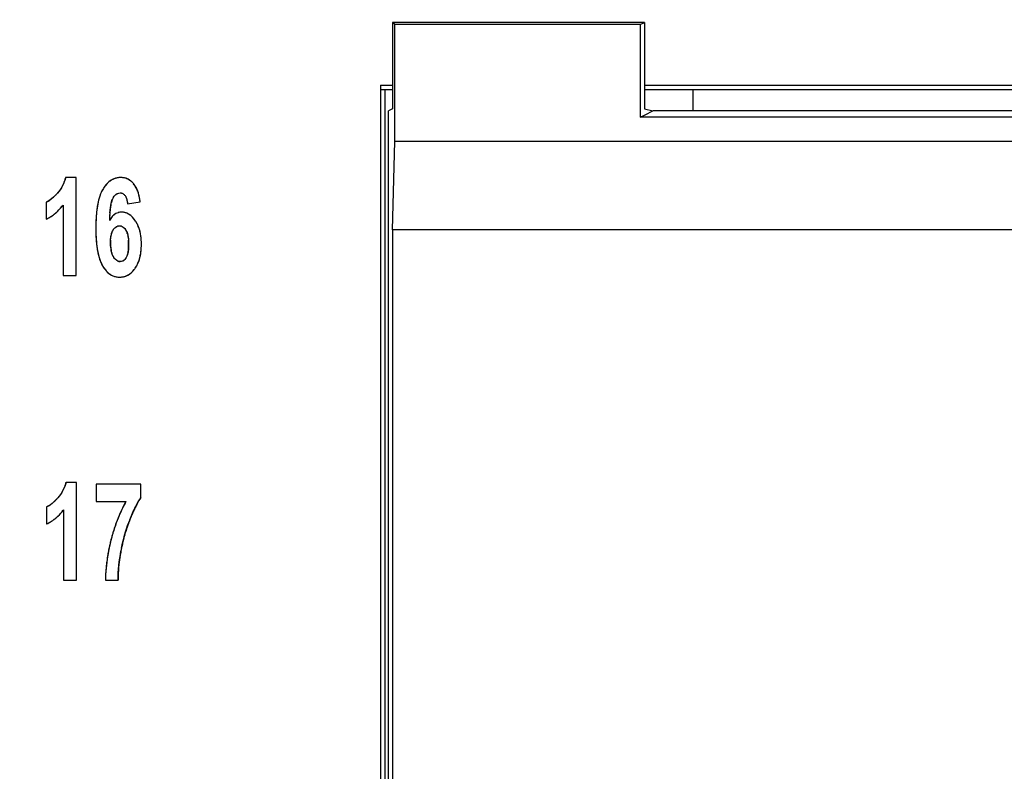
# Model space of a CAD drawing. Header units: millimetres. Extents: x 0 to 420, y 0 to 297.
# Tile 23 of 76: x 101 to 117, y 62 to 75. Entities that reach past the tile are written whole.
import ezdxf

# ---------------------------------------------------------------- set-up
doc = ezdxf.new("R2010")
doc.units = ezdxf.units.MM
doc.header["$LTSCALE"] = 23.1
doc.layers.get('0').update_dxf_attribs({"linetype": 'CONTINUOUS'})
doc.layers.add('LAY0002', color=7, linetype='CONTINUOUS')
doc.styles.get("Standard").update_dxf_attribs({"font": 'txt', "width": 0.6})
doc.dimstyles.new('DIMSTYLE_1', dxfattribs={"dimtxt": 4, "dimasz": 2.6, "dimexe": 1.2, "dimexo": 0.1, "dimgap": 1, "dimtad": 1, "dimzin": 0, "dimdsep": 46, "dimtxsty": 'Standard', "dimblk": '_FILLED', "dimblk1": '_FILLED', "dimblk2": '_FILLED', "dimcen": 0.09, "dimazin": 0, "dimtp": 0.01, "dimtm": 0.01, "dimtfac": 1, "dimtofl": 0, "dimtmove": 0, "dimatfit": 3, "dimldrblk": '_FILLED', "dimfxl": 1, "dimtolj": 1, "dimtzin": 0, "dimarcsym": 0})

# ---------------------------------------------------------------- blocks, each defined once
blk = doc.blocks.new('_FILLED')
at = {"color": 0, "linetype": 'ByBlock'}
blk.add_solid([(0, 0), (-1, 0.1923), (-1, -0.1923)], dxfattribs=at)
blk = doc.blocks.new('*D5')
at = {"color": 2, "linetype": 'Continuous', "transparency": 16777216}
for p, q in [((87.425, 135.75), (45.222, 135.75)), ((46.422, 135.75), (46.422, 72.275)), ((46.422, 8.799), (46.422, 72.275)), ((109.092, 8.799), (45.222, 8.799))]:
    blk.add_line(p, q, dxfattribs=at)
at = {"color": 2, "linetype": 'Continuous', "transparency": 16777216, "xscale": 2.6, "yscale": 2.6, "zscale": 2.6}
for p, rotation in [((46.422, 135.75), 90), ((46.422, 8.799), 270)]:
    blk.add_blockref('_FILLED', p, dxfattribs=dict(at, rotation=rotation))
at = {"color": 2, "linetype": 'Continuous', "transparency": 16777216, "insert": (41.422, 72.275), "char_height": 4, "width": 14.4, "attachment_point": 2, "rotation": 90, "line_spacing_factor": 0.9}
blk.add_mtext('126.95', dxfattribs=at)

msp = doc.modelspace()

# ---------------------------------------------------------------- linework, layer by layer
at = {"color": 7, "linetype": 'Continuous'}
for p, q in [((111.372, 74.749), (107.242, 74.749)), ((107.242, 74.749), (107.242, 73.334)), ((107.277, 74.714), (107.242, 74.749)), ((111.302, 74.714), (107.277, 74.714)), ((107.277, 72.799), (107.277, 74.714)), ((111.302, 74.714), (111.372, 74.749)), ((111.302, 74.714), (111.302, 73.194)), ((111.372, 74.749), (111.372, 73.334)), ((112.172, 73.304), (112.172, 73.649)), ((107.242, 73.334), (107.172, 73.299)), ((111.372, 73.334), (111.511, 73.299)), ((107.172, 25.499), (107.172, 73.299)), ((111.302, 73.194), (111.372, 73.229)), ((123.842, 73.194), (111.302, 73.194)), ((111.372, 73.229), (111.522, 73.304)), ((111.522, 73.304), (123.622, 73.304)), ((107.242, 71.349), (107.277, 72.799)), ((127.867, 72.799), (107.277, 72.799)), ((127.902, 71.349), (107.242, 71.349)), ((107.242, 71.349), (107.242, 25.569))]:
    msp.add_line(p, q, dxfattribs=at)
at = {"layer": 'LAY0002', "color": 7, "linetype": 'Continuous'}
for p, q in [((107.042, 73.719), (107.242, 73.719)), ((107.042, 73.719), (107.042, 25.756)), ((107.049, 73.649), (107.242, 73.649)), ((107.049, 39.349), (107.049, 73.649)), ((107.122, 39.349), (107.122, 73.649)), ((111.372, 73.719), (123.772, 73.719)), ((111.372, 73.649), (123.772, 73.649))]:
    msp.add_line(p, q, dxfattribs=at)
at = {"layer": 'LAY0002', "color": 4, "linetype": 'Continuous'}
for p, q in [((102.053, 72.205), (101.879, 72.205)), ((102.053, 70.599), (102.053, 72.205)), ((101.561, 71.801), (101.561, 71.522)), ((101.839, 71.755), (101.839, 70.599)), ((102.894, 71.774), (103.102, 71.807)), ((101.839, 70.599), (102.053, 70.599)), ((102.06, 67.205), (101.886, 67.205)), ((102.06, 65.599), (102.06, 67.205)), ((103.115, 67.177), (102.381, 67.177)), ((102.381, 67.177), (102.381, 66.892)), ((103.115, 66.954), (103.115, 67.177)), ((102.381, 66.892), (102.869, 66.892)), ((101.568, 66.801), (101.568, 66.522)), ((101.846, 66.755), (101.846, 65.599)), ((101.846, 65.599), (102.06, 65.599)), ((102.532, 65.599), (102.739, 65.599))]:
    msp.add_line(p, q, dxfattribs=at)
for centre, radius, start, end in [((101.267, 72.357), 0.631, 341.6364, 343.8795), ((101.247, 72.363), 0.652, 343.8798, 346.0299), ((102.78, 71.914), 0.291, 112.0938, 117.8167), ((102.778, 71.918), 0.287, 106.3686, 112.0831), ((102.779, 71.915), 0.29, 100.7442, 106.3585), ((102.782, 71.903), 0.303, 95.2563, 100.735), ((102.784, 71.881), 0.324, 89.9637, 95.2485), ((102.789, 71.951), 0.254, 72.8066, 77.5499), ((102.791, 71.956), 0.248, 63.8729, 72.8042), ((101.312, 72.34), 0.582, 325.1509, 327.5395), ((101.315, 72.338), 0.579, 327.5403, 329.9387), ((101.315, 72.338), 0.579, 329.9396, 332.3201), ((101.312, 72.34), 0.583, 332.321, 334.6879), ((101.305, 72.343), 0.59, 334.6888, 337.0399), ((101.296, 72.347), 0.6, 337.0406, 339.3569), ((101.283, 72.352), 0.614, 339.3575, 341.6357), ((103.006, 71.707), 0.6, 146.0664, 149.5971), ((102.94, 71.752), 0.52, 142.2482, 146.0668), ((102.888, 71.792), 0.455, 138.0595, 142.2494), ((102.848, 71.828), 0.401, 133.5088, 138.059), ((102.819, 71.858), 0.359, 128.6045, 133.5066), ((102.799, 71.883), 0.327, 123.3904, 128.5999), ((102.787, 71.902), 0.305, 117.8262, 123.3843), ((102.787, 71.949), 0.256, 55.1868, 63.836), ((102.777, 71.935), 0.274, 50.7882, 55.2177), ((102.761, 71.915), 0.299, 44.5385, 50.7521), ((102.734, 71.888), 0.338, 39.4416, 44.547), ((102.727, 71.883), 0.346, 33.2642, 39.43), ((102.688, 71.857), 0.393, 28.6269, 33.2839), ((102.648, 71.835), 0.439, 25.4379, 28.6483), ((102.607, 71.816), 0.484, 22.5346, 25.4401), ((101.218, 72.387), 0.683, 309.204, 312.4436), ((101.139, 72.474), 0.801, 312.404, 314.0236), ((101.045, 72.571), 0.936, 314.0549, 316.7686), ((100.934, 72.677), 1.089, 316.7361, 318.0716), ((101.289, 72.358), 0.612, 318.0549, 320.4283), ((101.299, 72.349), 0.598, 320.4293, 322.7862), ((101.307, 72.343), 0.589, 322.7871, 325.1501), ((103.275, 71.621), 0.882, 162.8414, 164.5505), ((103.201, 71.644), 0.805, 161.3962, 162.8364), ((103.108, 71.676), 0.706, 157.9612, 161.4378), ((102.999, 71.72), 0.589, 153.958, 157.9683), ((102.93, 71.753), 0.512, 151.4607, 153.9166), ((102.893, 71.773), 0.47, 149.5656, 151.4513), ((102.773, 71.859), 0.0946, 58.207, 76.4028), ((102.548, 71.791), 0.548, 18.5972, 22.5094), ((102.459, 71.761), 0.642, 14.6979, 18.5902), ((102.368, 71.737), 0.736, 12.4927, 14.7317), ((102.288, 71.72), 0.818, 10.4198, 12.494), ((102.2, 71.703), 0.907, 8.4804, 10.4207), ((101.382, 72.168), 0.41, 300.4144, 302.9091), ((101.34, 72.232), 0.485, 302.9599, 307.0349), ((101.285, 72.305), 0.577, 306.9859, 309.1699), ((101.17, 72.251), 0.832, 316.6741, 318.8407), ((101.141, 72.276), 0.871, 318.841, 320.9417), ((101.107, 72.304), 0.916, 320.943, 323.1016), ((104.078, 71.466), 1.7, 171.9286, 173.8882), ((103.818, 71.503), 1.438, 169.7516, 171.9314), ((103.594, 71.543), 1.21, 167.3131, 169.7551), ((103.403, 71.586), 1.015, 164.5774, 167.3168), ((104.072, 71.503), 1.473, 172.3912, 173.7735), ((103.783, 71.542), 1.182, 170.9247, 172.3908), ((103.54, 71.581), 0.935, 169.0972, 170.9347), ((103.121, 71.671), 0.506, 163.9312, 165.9985), ((103.014, 71.702), 0.395, 161.1224, 163.9549), ((102.105, 71.689), 1.003, 6.7523, 8.4828), ((101.271, 72.136), 0.679, 297.7526, 300.201), ((101.269, 72.14), 0.684, 300.2018, 302.6418), ((101.264, 72.148), 0.693, 302.6426, 305.0663), ((101.256, 72.158), 0.706, 305.0671, 307.4667), ((101.246, 72.172), 0.723, 307.4674, 309.8352), ((101.234, 72.186), 0.741, 309.8334, 311.6285), ((101.218, 72.204), 0.766, 311.6349, 314.4494), ((101.195, 72.227), 0.798, 314.4465, 316.6737), ((104.718, 71.407), 2.343, 175.6359, 177.2187), ((104.377, 71.433), 2.001, 173.8854, 175.6381), ((105.655, 71.376), 3.061, 176.5642, 177.6332), ((105.167, 71.405), 2.572, 175.9072, 176.5506), ((104.813, 71.43), 2.218, 174.9857, 175.9134), ((104.428, 71.464), 1.831, 173.7707, 174.9932), ((102.891, 71.338), 0.336, 138.4172, 142.4193), ((102.816, 71.413), 0.23, 124.3075, 129.4806), ((102.805, 71.431), 0.21, 118.8426, 124.3012), ((102.794, 71.452), 0.186, 101.3818, 107.4807), ((102.796, 71.402), 0.236, 84.6454, 90.0278), ((102.797, 71.412), 0.226, 79.0545, 84.6369), ((102.798, 71.416), 0.222, 73.3991, 79.0444), ((102.797, 71.414), 0.224, 67.8289, 73.389), ((102.794, 71.405), 0.233, 62.435, 67.8202), ((102.786, 71.392), 0.249, 57.2576, 62.4277), ((102.694, 71.286), 0.389, 39.8036, 43.6419), ((101.272, 72.134), 0.677, 295.3029, 297.7518), ((105.555, 71.378), 3.181, 178.6726, 180.0166), ((105.566, 71.376), 3.192, 179.9868, 181.17), ((105.108, 71.388), 2.733, 177.2174, 178.6737), ((102.762, 71.313), 0.0993, 101.4806, 113.1615), ((102.763, 71.314), 0.0983, 66.5021, 78.3563), ((102.65, 71.25), 0.446, 36.4033, 39.8075), ((102.596, 71.209), 0.514, 33.2671, 36.4043), ((102.611, 71.219), 0.496, 29.7311, 33.2961), ((102.596, 71.211), 0.513, 26.4639, 29.7302), ((102.577, 71.201), 0.535, 23.2659, 26.4621), ((102.55, 71.189), 0.564, 20.0478, 23.2634), ((102.517, 71.177), 0.599, 17.0933, 20.0482), ((105.147, 71.368), 2.773, 181.1678, 182.5039), ((104.758, 71.351), 2.384, 182.5004, 184.0472), ((102.707, 71.242), 0.189, 26.2293, 30.7557), ((102.593, 71.196), 0.312, 15.7853, 19.091), ((102.404, 71.152), 0.506, 8.3306, 10.8144), ((102.478, 71.165), 0.64, 14.312, 17.0932), ((102.43, 71.153), 0.69, 11.4614, 14.3091), ((102.373, 71.142), 0.748, 8.8561, 11.4625), ((102.309, 71.132), 0.813, 6.4325, 8.8568), ((102.237, 71.123), 0.885, 4.1555, 6.433), ((104.406, 71.326), 2.031, 184.0448, 185.7658), ((104.098, 71.294), 1.721, 185.7634, 187.6716), ((103.831, 71.258), 1.451, 187.6684, 189.808), ((103.39, 71.139), 0.775, 177.0195, 180.0597), ((103.447, 71.137), 0.832, 179.9303, 183.357), ((103.295, 71.129), 0.68, 183.3993, 185.8059), ((103.185, 71.117), 0.57, 185.7817, 189.2237), ((102.118, 71.101), 0.794, 355.4603, 357.2758), ((102.055, 71.116), 0.857, 1.428, 4.2236), ((101.926, 71.11), 0.986, 357.3144, 0.059), ((101.875, 71.111), 1.037, 359.9831, 1.4658), ((102.089, 71.11), 1.033, 355.7994, 357.9245), ((102.155, 71.118), 0.967, 2.0107, 4.1559), ((101.984, 71.114), 1.138, 357.9253, 0.0172), ((102.064, 71.114), 1.058, 359.9847, 2.0111), ((103.6, 71.218), 1.217, 189.8044, 192.207), ((103.404, 71.176), 1.016, 192.2027, 194.9151), ((103.236, 71.131), 0.842, 194.9073, 198.0796), ((103.1, 71.104), 0.483, 189.2522, 191.8815), ((102.961, 71.069), 0.34, 197.0124, 200.1935), ((102.881, 71.035), 0.253, 206.5569, 210.4261), ((102.414, 71.069), 0.496, 349.4893, 351.934), ((102.475, 71.051), 0.642, 341.5673, 345.6472), ((102.409, 71.068), 0.71, 345.6279, 348.3428), ((102.344, 71.081), 0.776, 348.3434, 350.959), ((102.268, 71.093), 0.853, 350.9596, 353.489), ((102.183, 71.103), 0.939, 353.4873, 355.8009), ((103.097, 71.085), 0.696, 198.0773, 201.5781), ((102.987, 71.042), 0.578, 201.5755, 205.4557), ((102.915, 71.008), 0.498, 205.4893, 208.2477), ((102.875, 70.987), 0.453, 208.263, 210.1581), ((102.773, 70.919), 0.0935, 257.803, 270.074), ((102.633, 70.984), 0.47, 325.779, 330.2956), ((102.612, 70.996), 0.494, 330.2826, 332.9042), ((102.588, 71.008), 0.521, 332.913, 336.3283), ((102.555, 71.023), 0.557, 336.3285, 339.5223), ((102.522, 71.035), 0.592, 339.5119, 341.537), ((102.875, 70.971), 0.444, 217.2609, 221.3607), ((102.832, 70.933), 0.387, 221.3517, 226.2456), ((102.802, 70.902), 0.344, 226.2617, 230.8152), ((102.781, 70.877), 0.311, 230.812, 236.1124), ((102.768, 70.857), 0.287, 236.1208, 241.5764), ((102.761, 70.844), 0.273, 241.5851, 247.2554), ((102.758, 70.838), 0.266, 247.2659, 253.0388), ((102.759, 70.839), 0.267, 253.0497, 258.8188), ((102.76, 70.849), 0.277, 258.8294, 264.5148), ((102.762, 70.867), 0.296, 264.5241, 270.0372), ((102.763, 70.897), 0.325, 269.9683, 274.487), ((102.764, 70.874), 0.302, 274.4905, 279.309), ((102.767, 70.858), 0.286, 279.3146, 284.3511), ((102.77, 70.847), 0.275, 284.3436, 294.614), ((102.768, 70.85), 0.278, 294.6288, 299.7076), ((102.763, 70.86), 0.29, 299.7145, 304.67), ((102.752, 70.875), 0.308, 304.6755, 309.4377), ((102.736, 70.895), 0.334, 309.4419, 313.9767), ((102.712, 70.919), 0.367, 313.9785, 318.1983), ((102.681, 70.947), 0.41, 318.1983, 322.0752), ((102.64, 70.979), 0.462, 322.0779, 325.7975), ((101.274, 67.357), 0.631, 341.6364, 343.8795), ((101.254, 67.363), 0.652, 343.8798, 346.0299), ((101.319, 67.34), 0.582, 325.1509, 327.5395), ((101.322, 67.338), 0.579, 327.5403, 329.9387), ((101.322, 67.338), 0.579, 329.9396, 332.3201), ((101.318, 67.34), 0.583, 332.321, 334.6879), ((101.312, 67.343), 0.59, 334.6888, 337.0399), ((101.303, 67.347), 0.6, 337.0406, 339.3569), ((101.29, 67.352), 0.614, 339.3575, 341.6357), ((101.292, 67.305), 0.577, 306.9859, 309.1699), ((101.225, 67.387), 0.683, 309.204, 312.4436), ((101.146, 67.474), 0.801, 312.404, 314.0236), ((101.052, 67.571), 0.936, 314.0549, 316.7686), ((100.941, 67.677), 1.089, 316.7361, 318.0716), ((101.296, 67.358), 0.612, 318.0549, 320.4283), ((101.306, 67.349), 0.598, 320.4293, 322.7862), ((101.314, 67.343), 0.589, 322.7871, 325.1501), ((104.801, 65.817), 2.211, 150.9013, 152.1028), ((104.333, 66.144), 1.464, 151.0326, 152.2735), ((104.165, 66.237), 1.272, 149.5261, 151.0373), ((104.02, 66.323), 1.104, 148.0619, 149.5231), ((103.897, 66.4), 0.958, 146.3254, 148.0665), ((103.784, 66.475), 0.823, 144.3496, 146.3288), ((101.389, 67.168), 0.41, 300.4144, 302.9091), ((101.347, 67.232), 0.485, 302.9599, 307.0349), ((101.177, 67.251), 0.832, 316.6741, 318.8407), ((101.148, 67.276), 0.871, 318.841, 320.9417), ((101.113, 67.304), 0.916, 320.943, 323.1016), ((105.072, 65.686), 2.512, 156.1104, 157.2175), ((104.998, 65.719), 2.431, 154.713, 156.1118), ((104.928, 65.752), 2.354, 153.5567, 154.7115), ((104.863, 65.784), 2.281, 152.1042, 153.5582), ((105.494, 65.593), 2.75, 156.3796, 157.1466), ((105.211, 65.717), 2.441, 155.4459, 156.3822), ((104.946, 65.838), 2.149, 154.4569, 155.4461), ((104.721, 65.946), 1.9, 153.4612, 154.4562), ((104.518, 66.047), 1.673, 152.2736, 153.4643), ((101.279, 67.134), 0.677, 295.3029, 297.7518), ((101.278, 67.136), 0.679, 297.7526, 300.201), ((101.275, 67.14), 0.684, 300.2018, 302.6418), ((101.271, 67.148), 0.693, 302.6426, 305.0663), ((101.263, 67.158), 0.706, 305.0671, 307.4667), ((101.253, 67.172), 0.723, 307.4674, 309.8352), ((101.241, 67.186), 0.741, 309.8334, 311.6285), ((101.225, 67.204), 0.766, 311.6349, 314.4494), ((101.202, 67.227), 0.798, 314.4465, 316.6737), ((105.318, 65.589), 2.777, 159.6221, 160.8526), ((105.234, 65.621), 2.686, 158.5662, 159.6211), ((105.151, 65.653), 2.597, 157.2189, 158.5677), ((105.318, 65.649), 2.566, 159.2803, 160.5838), ((105.282, 65.663), 2.526, 158.5384, 159.2789), ((106.149, 65.323), 3.458, 157.9836, 158.5418), ((105.817, 65.457), 3.1, 157.1487, 157.9882), ((105.604, 65.496), 3.078, 163.0278, 164.1437), ((105.503, 65.527), 2.972, 161.9273, 163.0276), ((105.41, 65.557), 2.874, 160.8518, 161.9271), ((105.472, 65.599), 2.727, 163.4329, 164.2786), ((105.436, 65.61), 2.69, 162.5354, 163.433), ((105.397, 65.623), 2.648, 161.4472, 162.5359), ((105.359, 65.635), 2.609, 160.5826, 161.4466), ((105.638, 65.483), 3.113, 166.2774, 167.3175), ((105.709, 65.466), 3.186, 165.2786, 166.2775), ((105.745, 65.456), 3.224, 164.7388, 165.2814), ((105.687, 65.472), 3.164, 164.1414, 164.739), ((105.628, 65.56), 2.888, 167.0363, 167.8432), ((105.591, 65.568), 2.85, 166.204, 167.0363), ((105.552, 65.578), 2.81, 165.2848, 166.2042), ((105.511, 65.589), 2.767, 164.279, 165.285), ((105.446, 65.523), 2.917, 169.5746, 170.2288), ((105.499, 65.513), 2.971, 168.3894, 169.5729), ((105.569, 65.499), 3.042, 167.3175, 168.3898), ((106.386, 65.418), 3.659, 169.5963, 170.3171), ((105.704, 65.544), 2.966, 168.5381, 169.6014), ((105.663, 65.552), 2.924, 167.843, 168.5372), ((105.259, 65.55), 2.728, 172.9595, 174.2718), ((105.314, 65.543), 2.784, 171.8919, 172.9602), ((105.373, 65.535), 2.843, 170.6302, 171.8912), ((105.417, 65.528), 2.887, 170.2292, 170.6324), ((105.601, 65.537), 2.866, 172.6944, 173.4546), ((105.768, 65.515), 3.034, 171.9468, 172.6944), ((105.95, 65.489), 3.217, 171.1796, 171.9465), ((106.162, 65.456), 3.432, 170.3157, 171.1784), ((105.158, 65.559), 2.627, 175.3549, 176.7149), ((105.207, 65.555), 2.676, 174.2726, 175.3556), ((104.961, 65.595), 2.222, 176.2041, 177.0909), ((105.098, 65.586), 2.36, 175.3316, 176.2041), ((105.25, 65.574), 2.513, 174.4209, 175.3311), ((105.425, 65.557), 2.689, 173.4526, 174.4201), ((105.072, 65.564), 2.54, 177.8197, 179.2039), ((105.113, 65.562), 2.582, 176.7157, 177.8204), ((104.812, 65.603), 2.074, 177.0876, 178.2893), ((104.67, 65.607), 1.931, 178.2919, 179.2976), ((104.552, 65.609), 1.813, 179.2979, 180.3057)]:
    msp.add_arc(centre, radius, start, end, dxfattribs=at)
at = {"layer": 'LAY0002', "color": 7, "linetype": 'Continuous'}
for centre, radius, start, end in [((103.006, 71.708), 0.6, 146.1389, 149.619), ((102.733, 71.888), 0.338, 35.6891, 39.4478), ((102.71, 71.871), 0.367, 32.1378, 35.6887), ((102.92, 71.758), 0.5, 149.6388, 154.0813), ((101.106, 72.305), 0.917, 321.07, 323.1), ((105.776, 71.371), 3.182, 176.8189, 177.6219), ((105.003, 71.415), 2.408, 174.9147, 176.8544), ((102.796, 71.402), 0.236, 84.6071, 89.9831), ((102.756, 71.349), 0.301, 47.9489, 52.4923), ((102.613, 71.22), 0.494, 29.8814, 33.2975), ((102.901, 71.001), 0.483, 205.641, 210.0877), ((102.623, 70.99), 0.482, 325.848, 333.0372), ((102.572, 71.016), 0.539, 333.045, 339.7227), ((102.513, 71.038), 0.602, 339.678, 342.7823), ((102.834, 70.935), 0.39, 221.4684, 225.9659), ((102.637, 70.981), 0.464, 322.172, 325.7912), ((101.112, 67.305), 0.917, 321.07, 323.1), ((105.288, 65.661), 2.534, 158.5401, 159.5107), ((105.561, 65.501), 3.035, 166.329, 169.6357), ((105.697, 65.469), 3.175, 165.2753, 166.3452), ((105.728, 65.461), 3.206, 164.2276, 165.2806), ((105.43, 65.526), 2.901, 169.6526, 170.7891), ((105.723, 65.54), 2.985, 168.7252, 169.5964)]:
    msp.add_arc(centre, radius, start, end, dxfattribs=at)
for points in [[(101.879, 72.205), (101.856, 72.112), (101.809, 72.021), (101.744, 71.949)], [(102.995, 72.103), (102.986, 72.114), (102.976, 72.124), (102.965, 72.134)], [(103.072, 71.953), (103.059, 71.992), (103.043, 72.031), (103.021, 72.066)], [(101.68, 71.884), (101.644, 71.851), (101.605, 71.821), (101.561, 71.801)], [(101.744, 71.949), (101.724, 71.926), (101.702, 71.904), (101.68, 71.884)], [(102.47, 71.977), (102.457, 71.952), (102.447, 71.925), (102.438, 71.898)], [(102.628, 71.786), (102.634, 71.814), (102.642, 71.841), (102.656, 71.866)], [(102.771, 71.953), (102.787, 71.953), (102.803, 71.95), (102.817, 71.942)], [(102.817, 71.942), (102.831, 71.934), (102.844, 71.923), (102.854, 71.909)], [(102.854, 71.909), (102.882, 71.872), (102.89, 71.821), (102.894, 71.774)], [(103.102, 71.807), (103.096, 71.856), (103.086, 71.905), (103.072, 71.953)], [(101.716, 71.623), (101.754, 71.655), (101.788, 71.691), (101.819, 71.729)], [(102.605, 71.628), (102.609, 71.681), (102.616, 71.735), (102.628, 71.786)], [(101.561, 71.522), (101.617, 71.549), (101.67, 71.583), (101.716, 71.623)], [(102.703, 71.614), (102.658, 71.589), (102.623, 71.547), (102.597, 71.503)], [(102.739, 71.629), (102.727, 71.626), (102.715, 71.62), (102.703, 71.614)], [(102.796, 71.638), (102.777, 71.638), (102.757, 71.635), (102.739, 71.629)], [(102.939, 71.588), (102.905, 71.614), (102.861, 71.633), (102.818, 71.637)], [(103.026, 71.491), (103.006, 71.521), (102.984, 71.549), (102.958, 71.573)], [(102.762, 71.412), (102.783, 71.412), (102.804, 71.405), (102.821, 71.393)], [(102.821, 71.393), (102.841, 71.38), (102.857, 71.359), (102.869, 71.339)], [(102.869, 71.339), (102.896, 71.293), (102.905, 71.237), (102.909, 71.183)], [(102.618, 71.067), (102.616, 71.091), (102.615, 71.114), (102.615, 71.138)], [(102.663, 70.907), (102.635, 70.955), (102.623, 71.012), (102.618, 71.067)], [(102.909, 71.183), (102.911, 71.159), (102.912, 71.135), (102.912, 71.111)], [(103.088, 70.86), (103.113, 70.942), (103.122, 71.029), (103.122, 71.114)], [(102.706, 70.853), (102.688, 70.868), (102.675, 70.887), (102.663, 70.907)], [(102.872, 70.893), (102.866, 70.882), (102.859, 70.872), (102.851, 70.863)], [(102.483, 70.759), (102.5, 70.73), (102.519, 70.702), (102.542, 70.677)], [(102.773, 70.826), (102.749, 70.826), (102.724, 70.837), (102.706, 70.853)], [(101.886, 67.205), (101.863, 67.112), (101.815, 67.021), (101.751, 66.949)], [(101.687, 66.884), (101.651, 66.851), (101.612, 66.821), (101.568, 66.801)], [(101.751, 66.949), (101.73, 66.926), (101.709, 66.904), (101.687, 66.884)], [(102.869, 66.892), (102.828, 66.818), (102.791, 66.741), (102.758, 66.662)], [(103.029, 66.81), (103.055, 66.86), (103.083, 66.909), (103.115, 66.954)], [(101.723, 66.623), (101.761, 66.655), (101.795, 66.691), (101.826, 66.729)], [(102.93, 66.588), (102.96, 66.663), (102.992, 66.738), (103.029, 66.81)], [(101.568, 66.522), (101.624, 66.549), (101.676, 66.583), (101.723, 66.623)], [(102.758, 66.662), (102.712, 66.555), (102.674, 66.444), (102.643, 66.332)], [(102.795, 66.124), (102.824, 66.268), (102.864, 66.41), (102.915, 66.548)], [(102.739, 65.599), (102.738, 65.76), (102.758, 65.921), (102.787, 66.079)], [(102.566, 65.99), (102.546, 65.861), (102.533, 65.73), (102.532, 65.599)]]:
    msp.add_open_spline(points, degree=3, dxfattribs=at)
for points, knots in [([(102.784, 72.205), (102.729, 72.205), (102.615, 72.174), (102.538, 72.088), (102.507, 72.042)], [0, 0, 0, 0, 0.498724, 1, 1, 1, 1]), ([(102.965, 72.134), (102.941, 72.157), (102.884, 72.194), (102.817, 72.205), (102.784, 72.205)], [0, 0, 0, 0, 0.499956, 1, 1, 1, 1]), ([(102.438, 71.898), (102.41, 71.815), (102.381, 71.64), (102.374, 71.465), (102.374, 71.377)], [0, 0, 0, 0, 0.499716, 1, 1, 1, 1]), ([(102.656, 71.866), (102.667, 71.888), (102.695, 71.931), (102.746, 71.953), (102.771, 71.953)], [0, 0, 0, 0, 0.503625, 1, 1, 1, 1]), ([(102.374, 71.377), (102.374, 71.278), (102.383, 71.08), (102.423, 70.881), (102.466, 70.792)], [0, 0, 0, 0, 0.500669, 1, 1, 1, 1]), ([(102.657, 71.342), (102.669, 71.361), (102.697, 71.396), (102.741, 71.412), (102.762, 71.412)], [0, 0, 0, 0, 0.502399, 1, 1, 1, 1]), ([(103.122, 71.114), (103.122, 71.205), (103.107, 71.329), (103.056, 71.44), (103.041, 71.466)], [0, 0, 0, 0, 0.749126, 1, 1, 1, 1]), ([(102.615, 71.138), (102.615, 71.191), (102.62, 71.262), (102.648, 71.327), (102.657, 71.342)], [0, 0, 0, 0, 0.749451, 1, 1, 1, 1]), ([(102.912, 71.111), (102.912, 71.073), (102.908, 70.999), (102.891, 70.924), (102.872, 70.893)], [0, 0, 0, 0, 0.501134, 1, 1, 1, 1]), ([(102.851, 70.863), (102.841, 70.852), (102.818, 70.833), (102.788, 70.826), (102.773, 70.826)], [0, 0, 0, 0, 0.500539, 1, 1, 1, 1]), ([(102.563, 70.655), (102.589, 70.629), (102.651, 70.586), (102.726, 70.572), (102.762, 70.572)], [0, 0, 0, 0, 0.500148, 1, 1, 1, 1]), ([(102.762, 70.572), (102.809, 70.572), (102.905, 70.593), (102.976, 70.659), (103.004, 70.696)], [0, 0, 0, 0, 0.499465, 1, 1, 1, 1])]:
    msp.add_open_spline(points, degree=3, knots=knots, dxfattribs=at)
at = {"layer": 'LAY0002', "color": 4, "linetype": 'Continuous'}
for points in [[(102.844, 72.199), (102.825, 72.203), (102.805, 72.205), (102.784, 72.205)], [(102.648, 71.849), (102.65, 71.855), (102.653, 71.861), (102.656, 71.866)], [(102.656, 71.866), (102.661, 71.875), (102.666, 71.884), (102.671, 71.892)], [(102.671, 71.892), (102.677, 71.9), (102.683, 71.908), (102.689, 71.914)], [(102.689, 71.914), (102.695, 71.921), (102.701, 71.926), (102.707, 71.931)], [(102.707, 71.931), (102.714, 71.936), (102.72, 71.94), (102.727, 71.943)], [(102.727, 71.943), (102.741, 71.95), (102.755, 71.953), (102.771, 71.953)], [(102.771, 71.953), (102.779, 71.953), (102.787, 71.952), (102.795, 71.951)], [(102.822, 71.939), (102.834, 71.932), (102.845, 71.922), (102.854, 71.909)], [(102.854, 71.909), (102.857, 71.905), (102.861, 71.899), (102.864, 71.894)], [(102.864, 71.894), (102.867, 71.888), (102.87, 71.882), (102.872, 71.875)], [(102.872, 71.875), (102.875, 71.869), (102.878, 71.862), (102.88, 71.854)], [(101.589, 71.815), (101.58, 71.81), (101.57, 71.805), (101.561, 71.801)], [(102.622, 71.758), (102.624, 71.771), (102.627, 71.783), (102.63, 71.794)], [(102.64, 71.83), (102.643, 71.837), (102.645, 71.843), (102.648, 71.849)], [(102.88, 71.854), (102.883, 71.843), (102.886, 71.831), (102.888, 71.817)], [(102.888, 71.817), (102.891, 71.804), (102.892, 71.79), (102.894, 71.774)], [(102.624, 71.543), (102.615, 71.531), (102.605, 71.517), (102.597, 71.503)], [(102.67, 71.591), (102.659, 71.583), (102.649, 71.573), (102.639, 71.562)], [(102.738, 71.629), (102.726, 71.625), (102.715, 71.62), (102.704, 71.614)], [(102.796, 71.638), (102.783, 71.638), (102.77, 71.637), (102.758, 71.634)], [(102.948, 71.581), (102.939, 71.588), (102.93, 71.595), (102.921, 71.601)], [(102.976, 71.555), (102.967, 71.564), (102.958, 71.573), (102.948, 71.581)], [(102.672, 71.363), (102.677, 71.37), (102.683, 71.375), (102.688, 71.381)], [(102.688, 71.381), (102.694, 71.386), (102.699, 71.39), (102.705, 71.394)], [(102.705, 71.394), (102.711, 71.398), (102.717, 71.401), (102.723, 71.404)], [(102.742, 71.41), (102.749, 71.411), (102.755, 71.412), (102.762, 71.412)], [(102.762, 71.412), (102.769, 71.412), (102.776, 71.411), (102.783, 71.41)], [(102.802, 71.404), (102.809, 71.401), (102.815, 71.398), (102.821, 71.393)], [(102.821, 71.393), (102.827, 71.389), (102.832, 71.385), (102.838, 71.379)], [(102.838, 71.379), (102.843, 71.374), (102.849, 71.368), (102.854, 71.361)], [(102.616, 71.179), (102.617, 71.193), (102.618, 71.207), (102.619, 71.22)], [(102.619, 71.22), (102.621, 71.233), (102.623, 71.245), (102.625, 71.256)], [(102.625, 71.256), (102.628, 71.268), (102.63, 71.278), (102.633, 71.288)], [(102.633, 71.288), (102.64, 71.309), (102.648, 71.327), (102.657, 71.342)], [(102.657, 71.342), (102.662, 71.35), (102.667, 71.357), (102.672, 71.363)], [(102.854, 71.361), (102.859, 71.354), (102.864, 71.347), (102.869, 71.339)], [(102.876, 71.325), (102.88, 71.317), (102.884, 71.308), (102.888, 71.298)], [(102.893, 71.28), (102.896, 71.27), (102.899, 71.259), (102.901, 71.247)], [(102.905, 71.225), (102.907, 71.211), (102.908, 71.195), (102.91, 71.179)], [(102.636, 70.969), (102.633, 70.98), (102.63, 70.992), (102.627, 71.004)], [(102.655, 70.922), (102.65, 70.931), (102.646, 70.941), (102.642, 70.951)], [(102.688, 70.871), (102.679, 70.881), (102.671, 70.893), (102.663, 70.907)], [(102.872, 70.893), (102.866, 70.881), (102.859, 70.872), (102.851, 70.863)], [(102.884, 70.917), (102.881, 70.908), (102.877, 70.9), (102.872, 70.893)], [(102.894, 70.947), (102.891, 70.936), (102.888, 70.926), (102.884, 70.917)], [(102.902, 70.979), (102.9, 70.967), (102.897, 70.957), (102.894, 70.947)], [(102.909, 71.038), (102.908, 71.025), (102.907, 71.012), (102.905, 71)], [(102.483, 70.759), (102.495, 70.738), (102.508, 70.719), (102.521, 70.702)], [(102.706, 70.853), (102.7, 70.858), (102.694, 70.864), (102.688, 70.871)], [(102.733, 70.835), (102.724, 70.839), (102.715, 70.845), (102.706, 70.853)], [(102.753, 70.828), (102.746, 70.829), (102.74, 70.832), (102.733, 70.835)], [(102.81, 70.833), (102.799, 70.828), (102.786, 70.826), (102.773, 70.826)], [(102.828, 70.842), (102.822, 70.839), (102.816, 70.836), (102.81, 70.833)], [(102.851, 70.863), (102.844, 70.855), (102.836, 70.848), (102.828, 70.842)], [(101.596, 66.815), (101.587, 66.81), (101.577, 66.805), (101.568, 66.801)]]:
    msp.add_open_spline(points, degree=3, dxfattribs=at)

# ---------------------------------------------------------------- dimensions: what is measured, and where the dimension line sits
at = {"color": 2, "linetype": 'Continuous'}
dim = msp.add_linear_dim(base=(46.422, 8.799), p1=(87.525, 135.75), p2=(109.192, 8.799), angle=270, dimstyle='DIMSTYLE_1', dxfattribs=at)
dim.commit()
dim.dimension.update_dxf_attribs({"geometry": '*D5', "text_midpoint": (46.422, 72.65), "dimtype": 160})

doc.saveas('drawing.dxf')
